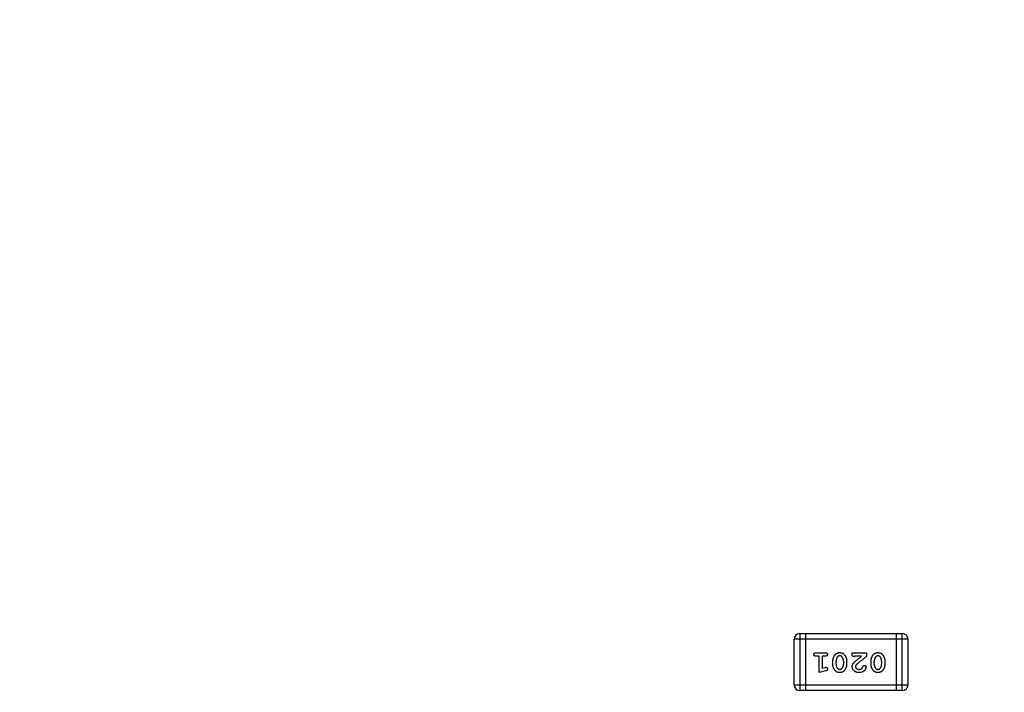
# Model space of a CAD drawing. Header units: millimetres. Extents: x 525 to 788, y 277 to 384.
# Tile 21 of 130: x 714.05 to 719.32, y 316.79 to 320.39. Entities that reach past the tile are written whole.
import ezdxf

# ---------------------------------------------------------------- set-up
doc = ezdxf.new("R2010")
doc.units = ezdxf.units.MM
doc.header["$LTSCALE"] = 5
doc.header["$PDMODE"] = 3
doc.header["$PDSIZE"] = 0.3125
doc.layers.get('0').update_dxf_attribs({"linetype": 'CONTINUOUS'})
doc.layers.get('Defpoints').update_dxf_attribs({"linetype": 'CONTINUOUS'})
doc.layers.add('dim', color=6, linetype='CONTINUOUS', lineweight=9)
doc.styles.add('Verdana', font='verdana.ttf', dxfattribs={"height": 3})
doc.dimstyles.new('aaaaaaaa 3.0', dxfattribs={"dimtxt": 3, "dimasz": 2.5, "dimexe": 1.25, "dimexo": 0.625, "dimtad": 1, "dimzin": 9, "dimdsep": 46, "dimtxsty": 'Verdana', "dimcen": 0, "dimazin": 0, "dimtfac": 1, "dimtofl": 0, "dimtmove": 0, "dimatfit": 3, "dimfxl": 1, "dimlwd": 25, "dimlwe": 25, "dimarcsym": 0})

# ---------------------------------------------------------------- blocks, each defined once
blk = doc.blocks.new('*D55')
at = {"layer": 'Defpoints', "color": 0}
for p in [(767.5081, 331.9082), (697.2861, 316.9379)]:
    blk.add_point(p, dxfattribs=at)
at = {"layer": 'dim', "color": 0, "lineweight": 25}
blk.add_line((785.4949, 335.7427), (769.9532, 332.4294), dxfattribs=at)
at = {"layer": 'dim', "color": 0}
blk.add_solid([(769.8663, 332.8369), (770.04, 332.0219), (767.5081, 331.9082)], dxfattribs=at)
at = {"layer": 'dim', "color": 0, "insert": (778.4472, 336.689), "char_height": 3, "attachment_point": 5, "rotation": 12.0345, "style": 'Verdana'}
blk.add_mtext('∅71.8', dxfattribs=at)

msp = doc.modelspace()

# ---------------------------------------------------------------- linework, layer by layer
at = {"linetype": 'Continuous'}
for p, q in [((718.2228, 317.1056), (718.2228, 316.8008)), ((718.2228, 317.1056), (718.7715, 317.1056)), ((718.2533, 317.1056), (718.2533, 316.8008)), ((718.741, 316.8008), (718.741, 317.1056)), ((718.7715, 316.8008), (718.7715, 317.1056)), ((718.1923, 316.8313), (718.1923, 317.0751)), ((718.8019, 317.0751), (718.1923, 317.0751)), ((718.8019, 317.0751), (718.8019, 316.8313)), ((718.3084, 317.002), (718.3603, 317.002)), ((718.5034, 316.9941), (718.5034, 317.002)), ((718.5034, 317.002), (718.5805, 317.002)), ((718.5805, 317.002), (718.5805, 316.9831)), ((718.3257, 316.9846), (718.3084, 316.9846)), ((718.3257, 316.8965), (718.3257, 316.9846)), ((718.343, 316.9846), (718.343, 316.9197)), ((718.3603, 316.9846), (718.343, 316.9846)), ((718.3996, 316.9412), (718.3996, 316.9589)), ((718.4169, 316.9414), (718.4169, 316.9586)), ((718.4562, 316.9586), (718.4562, 316.9414)), ((718.4735, 316.9589), (718.4735, 316.9412)), ((718.5538, 316.9846), (718.5176, 316.9846)), ((718.6041, 316.9412), (718.6041, 316.9589)), ((718.6214, 316.9414), (718.6214, 316.9586)), ((718.6607, 316.9586), (718.6607, 316.9414)), ((718.6781, 316.9589), (718.6781, 316.9412)), ((718.3622, 316.9064), (718.3257, 316.8965)), ((718.343, 316.9197), (718.358, 316.9238)), ((718.1923, 316.8313), (718.8019, 316.8313)), ((718.7715, 316.8008), (718.2228, 316.8008))]:
    msp.add_line(p, q, dxfattribs=at)
for centre, radius, start, end in [((732.3971, 324.423), 35.9, 323.58286, 216.35846), ((718.2228, 317.0751), 0.0305, 90, 180), ((718.7715, 317.0751), 0.0305, 0, 90), ((718.2228, 316.8313), 0.0305, 180, 270), ((718.7715, 316.8313), 0.0305, 270, 0)]:
    msp.add_arc(centre, radius, start, end, dxfattribs=at)
for points, knots in [([(718.2973, 316.9933), (718.2974, 316.9939), (718.2974, 316.9951), (718.298, 316.9968), (718.2988, 316.9983), (718.3, 316.9996), (718.3015, 317.0007), (718.3035, 317.0014), (718.3058, 317.0019), (718.3075, 317.0019), (718.3084, 317.002)], [0, 0, 0, 0, 0.11508, 0.223334, 0.32935, 0.439023, 0.554571, 0.682512, 0.830988, 1, 1, 1, 1]), ([(718.3084, 316.9846), (718.3075, 316.9847), (718.3058, 316.9847), (718.3035, 316.9852), (718.3015, 316.9859), (718.3, 316.987), (718.2988, 316.9883), (718.2979, 316.9898), (718.2974, 316.9915), (718.2974, 316.9927), (718.2973, 316.9933)], [0, 0, 0, 0, 0.169144, 0.317737, 0.446349, 0.561988, 0.671746, 0.776491, 0.88483, 1, 1, 1, 1]), ([(718.3603, 317.002), (718.3612, 317.0019), (718.3628, 317.0019), (718.3652, 317.0014), (718.3671, 317.0007), (718.3687, 316.9996), (718.3698, 316.9983), (718.3707, 316.9968), (718.3712, 316.9951), (718.3713, 316.9939), (718.3713, 316.9933)], [0, 0, 0, 0, 0.16897, 0.317409, 0.445319, 0.562107, 0.670731, 0.776722, 0.884949, 1, 1, 1, 1]), ([(718.3713, 316.9933), (718.3713, 316.9927), (718.3712, 316.9915), (718.3707, 316.9898), (718.3698, 316.9883), (718.3687, 316.987), (718.3671, 316.9859), (718.3652, 316.9852), (718.3628, 316.9847), (718.3612, 316.9847), (718.3603, 316.9846)], [0, 0, 0, 0, 0.115142, 0.223454, 0.328172, 0.436882, 0.553761, 0.682342, 0.830898, 1, 1, 1, 1]), ([(718.3996, 316.9589), (718.3996, 316.9602), (718.3997, 316.9628), (718.4001, 316.9667), (718.4009, 316.9706), (718.4019, 316.9744), (718.4033, 316.9781), (718.405, 316.9818), (718.4069, 316.9855), (718.4091, 316.9891), (718.4116, 316.9925), (718.4144, 316.9954), (718.4174, 316.998), (718.4207, 317), (718.4243, 317.0016), (718.4281, 317.0027), (718.4322, 317.0034), (718.4351, 317.0035), (718.4365, 317.0035)], [0, 0, 0, 0, 0.060689, 0.121343, 0.182007, 0.242891, 0.304904, 0.367913, 0.432239, 0.498506, 0.563959, 0.626551, 0.687255, 0.747176, 0.80728, 0.868949, 0.932783, 1, 1, 1, 1]), ([(718.4365, 317.0035), (718.4381, 317.0035), (718.4413, 317.0034), (718.4459, 317.0026), (718.4501, 317.0012), (718.4533, 316.9996), (718.4556, 316.998), (718.4574, 316.9966), (718.4591, 316.9949), (718.4608, 316.9931), (718.4624, 316.991), (718.4641, 316.9887), (718.4657, 316.9861), (718.4673, 316.9834), (718.4687, 316.9805), (718.47, 316.9775), (718.4711, 316.9746), (718.472, 316.9715), (718.4727, 316.9684), (718.4732, 316.9653), (718.4735, 316.9621), (718.4735, 316.96), (718.4735, 316.9589)], [0, 0, 0, 0, 0.076241, 0.14777, 0.214938, 0.279794, 0.312415, 0.347311, 0.383919, 0.422991, 0.464187, 0.508125, 0.554688, 0.604308, 0.654695, 0.704824, 0.753962, 0.80311, 0.851868, 0.90118, 0.950114, 1, 1, 1, 1]), ([(718.5121, 316.9815), (718.5114, 316.9815), (718.5102, 316.9816), (718.5085, 316.9822), (718.507, 316.9831), (718.5057, 316.9843), (718.5046, 316.9861), (718.5039, 316.9883), (718.5035, 316.991), (718.5035, 316.993), (718.5034, 316.9941)], [0, 0, 0, 0, 0.109555, 0.210825, 0.309971, 0.413176, 0.526426, 0.65906, 0.8156, 1, 1, 1, 1]), ([(718.6041, 316.9589), (718.6041, 316.9602), (718.6042, 316.9628), (718.6046, 316.9667), (718.6054, 316.9706), (718.6064, 316.9744), (718.6078, 316.9781), (718.6095, 316.9818), (718.6114, 316.9855), (718.6136, 316.9891), (718.6161, 316.9925), (718.6189, 316.9954), (718.6219, 316.998), (718.6252, 317), (718.6288, 317.0016), (718.6327, 317.0027), (718.6367, 317.0034), (718.6396, 317.0035), (718.641, 317.0035)], [0, 0, 0, 0, 0.060689, 0.121343, 0.182007, 0.242891, 0.304904, 0.367913, 0.432239, 0.498506, 0.563959, 0.626551, 0.687255, 0.747176, 0.80728, 0.868949, 0.932783, 1, 1, 1, 1]), ([(718.641, 317.0035), (718.6426, 317.0035), (718.6458, 317.0034), (718.6504, 317.0026), (718.6546, 317.0012), (718.6578, 316.9996), (718.6601, 316.998), (718.6619, 316.9966), (718.6636, 316.9949), (718.6653, 316.9931), (718.6669, 316.991), (718.6686, 316.9887), (718.6702, 316.9861), (718.6718, 316.9834), (718.6732, 316.9805), (718.6745, 316.9775), (718.6756, 316.9746), (718.6765, 316.9715), (718.6772, 316.9684), (718.6777, 316.9653), (718.678, 316.9621), (718.678, 316.96), (718.6781, 316.9589)], [0, 0, 0, 0, 0.076241, 0.14777, 0.214938, 0.279794, 0.312415, 0.347311, 0.383919, 0.422991, 0.464187, 0.508125, 0.554688, 0.604308, 0.654695, 0.704824, 0.753962, 0.80311, 0.851868, 0.90118, 0.950114, 1, 1, 1, 1]), ([(718.4367, 316.8965), (718.4351, 316.8966), (718.432, 316.8967), (718.4274, 316.8975), (718.4232, 316.8988), (718.4201, 316.9004), (718.4177, 316.902), (718.416, 316.9034), (718.4143, 316.905), (718.4125, 316.9069), (718.4109, 316.909), (718.4092, 316.9113), (718.4076, 316.9139), (718.406, 316.9166), (718.4045, 316.9195), (718.4032, 316.9225), (718.4021, 316.9255), (718.4012, 316.9285), (718.4005, 316.9316), (718.4, 316.9348), (718.3997, 316.9379), (718.3996, 316.9401), (718.3996, 316.9412)], [0, 0, 0, 0, 0.075814, 0.146482, 0.213608, 0.277912, 0.310829, 0.345167, 0.382026, 0.420793, 0.462199, 0.50664, 0.553174, 0.602953, 0.653483, 0.703732, 0.753196, 0.80242, 0.851518, 0.900484, 0.950145, 1, 1, 1, 1]), ([(718.4242, 316.9804), (718.4236, 316.9797), (718.4224, 316.9782), (718.421, 316.9758), (718.4197, 316.9732), (718.4187, 316.9706), (718.4179, 316.9678), (718.4173, 316.9648), (718.417, 316.9618), (718.4169, 316.9597), (718.4169, 316.9586)], [0, 0, 0, 0, 0.120659, 0.241221, 0.360872, 0.483058, 0.606571, 0.733737, 0.864551, 1, 1, 1, 1]), ([(718.4169, 316.9414), (718.4169, 316.9404), (718.417, 316.9383), (718.4173, 316.9353), (718.4179, 316.9323), (718.4188, 316.9295), (718.4198, 316.9267), (718.4211, 316.9241), (718.4227, 316.9215), (718.4239, 316.9199), (718.4245, 316.9191)], [0, 0, 0, 0, 0.131151, 0.257896, 0.383189, 0.505968, 0.628799, 0.751052, 0.874669, 1, 1, 1, 1]), ([(718.4364, 316.9862), (718.4358, 316.9862), (718.4346, 316.9862), (718.4329, 316.9859), (718.4312, 316.9854), (718.4296, 316.9848), (718.4281, 316.984), (718.4267, 316.983), (718.4253, 316.9818), (718.4246, 316.9809), (718.4242, 316.9804)], [0, 0, 0, 0, 0.131209, 0.256723, 0.37792, 0.50022, 0.619846, 0.74393, 0.870147, 1, 1, 1, 1]), ([(718.4486, 316.9809), (718.4482, 316.9814), (718.4475, 316.9822), (718.4463, 316.9833), (718.4449, 316.9842), (718.4434, 316.9849), (718.4418, 316.9855), (718.4401, 316.9859), (718.4383, 316.9862), (718.4371, 316.9862), (718.4364, 316.9862)], [0, 0, 0, 0, 0.12172, 0.241043, 0.3598, 0.478381, 0.600838, 0.728151, 0.860156, 1, 1, 1, 1]), ([(718.4735, 316.9412), (718.4735, 316.9399), (718.4735, 316.9373), (718.473, 316.9334), (718.4723, 316.9295), (718.4712, 316.9258), (718.4699, 316.922), (718.4682, 316.9183), (718.4663, 316.9146), (718.4641, 316.911), (718.4616, 316.9076), (718.4588, 316.9047), (718.4558, 316.9021), (718.4525, 316.9001), (718.4489, 316.8985), (718.4451, 316.8974), (718.441, 316.8967), (718.4382, 316.8966), (718.4367, 316.8965)], [0, 0, 0, 0, 0.060765, 0.121115, 0.181408, 0.242837, 0.30444, 0.367528, 0.431756, 0.498106, 0.563641, 0.626589, 0.687369, 0.747241, 0.80742, 0.869166, 0.93308, 1, 1, 1, 1]), ([(718.4562, 316.9586), (718.4562, 316.9597), (718.4562, 316.9618), (718.4558, 316.9648), (718.4552, 316.9678), (718.4544, 316.9706), (718.4533, 316.9734), (718.452, 316.976), (718.4504, 316.9786), (718.4492, 316.9801), (718.4486, 316.9809)], [0, 0, 0, 0, 0.130956, 0.258528, 0.38384, 0.507417, 0.629111, 0.751639, 0.875073, 1, 1, 1, 1]), ([(718.449, 316.9197), (718.4496, 316.9204), (718.4507, 316.9219), (718.4522, 316.9243), (718.4535, 316.9268), (718.4545, 316.9295), (718.4553, 316.9323), (718.4558, 316.9352), (718.4562, 316.9383), (718.4562, 316.9404), (718.4562, 316.9414)], [0, 0, 0, 0, 0.120655, 0.241215, 0.360863, 0.482064, 0.606581, 0.733743, 0.864554, 1, 1, 1, 1]), ([(718.5034, 316.9293), (718.5035, 316.9304), (718.5035, 316.9327), (718.5041, 316.936), (718.505, 316.9391), (718.5061, 316.9417), (718.5072, 316.9438), (718.5083, 316.9454), (718.5097, 316.9472), (718.5113, 316.949), (718.5131, 316.951), (718.5152, 316.9531), (718.5176, 316.9553), (718.5193, 316.9568), (718.5202, 316.9576)], [0, 0, 0, 0, 0.099468, 0.19651, 0.292424, 0.388554, 0.439455, 0.497554, 0.562776, 0.634765, 0.714721, 0.802272, 0.896998, 1, 1, 1, 1]), ([(718.5176, 316.9846), (718.5171, 316.9842), (718.5163, 316.9833), (718.5149, 316.9823), (718.5135, 316.9816), (718.5125, 316.9815), (718.5121, 316.9815)], [0, 0, 0, 0, 0.304403, 0.567319, 0.79389, 1, 1, 1, 1]), ([(718.5202, 316.9576), (718.521, 316.9583), (718.5228, 316.9598), (718.5257, 316.9623), (718.5291, 316.9651), (718.5331, 316.9683), (718.5375, 316.9718), (718.5425, 316.9758), (718.5479, 316.9801), (718.5518, 316.9831), (718.5538, 316.9846)], [0, 0, 0, 0, 0.073588, 0.162207, 0.26506, 0.382236, 0.515259, 0.662174, 0.823338, 1, 1, 1, 1]), ([(718.5255, 316.9381), (718.5248, 316.9373), (718.5234, 316.9357), (718.5219, 316.9332), (718.5209, 316.9308), (718.5208, 316.9292), (718.5207, 316.9284)], [0, 0, 0, 0, 0.29683, 0.557191, 0.787164, 1, 1, 1, 1]), ([(718.5805, 316.9831), (718.5787, 316.9816), (718.575, 316.9789), (718.5698, 316.9748), (718.5648, 316.9709), (718.5601, 316.9672), (718.5557, 316.9637), (718.5515, 316.9604), (718.5477, 316.9573), (718.5441, 316.9544), (718.5408, 316.9517), (718.5377, 316.9492), (718.535, 316.9469), (718.5326, 316.9447), (718.5304, 316.9428), (718.5285, 316.9411), (718.5269, 316.9395), (718.5259, 316.9385), (718.5255, 316.9381)], [0, 0, 0, 0, 0.098607, 0.192241, 0.281174, 0.365408, 0.444671, 0.518965, 0.588561, 0.653679, 0.713615, 0.768858, 0.819369, 0.865194, 0.905848, 0.942058, 0.973353, 1, 1, 1, 1]), ([(718.6413, 316.8965), (718.6396, 316.8966), (718.6365, 316.8967), (718.6319, 316.8975), (718.6277, 316.8988), (718.6246, 316.9004), (718.6222, 316.902), (718.6205, 316.9034), (718.6188, 316.905), (718.6171, 316.9069), (718.6154, 316.909), (718.6137, 316.9113), (718.6121, 316.9139), (718.6105, 316.9166), (718.609, 316.9195), (718.6077, 316.9225), (718.6066, 316.9255), (718.6057, 316.9285), (718.605, 316.9316), (718.6045, 316.9348), (718.6042, 316.9379), (718.6041, 316.9401), (718.6041, 316.9412)], [0, 0, 0, 0, 0.075814, 0.146482, 0.213608, 0.277912, 0.310829, 0.345167, 0.382026, 0.420793, 0.462199, 0.50664, 0.553174, 0.602953, 0.653483, 0.703732, 0.753196, 0.80242, 0.851518, 0.900484, 0.950145, 1, 1, 1, 1]), ([(718.6287, 316.9804), (718.6281, 316.9797), (718.6269, 316.9782), (718.6255, 316.9758), (718.6242, 316.9732), (718.6232, 316.9706), (718.6224, 316.9678), (718.6218, 316.9648), (718.6215, 316.9618), (718.6214, 316.9597), (718.6214, 316.9586)], [0, 0, 0, 0, 0.120659, 0.241221, 0.360872, 0.483058, 0.606571, 0.733737, 0.864551, 1, 1, 1, 1]), ([(718.6214, 316.9414), (718.6214, 316.9404), (718.6215, 316.9383), (718.6218, 316.9353), (718.6224, 316.9323), (718.6233, 316.9295), (718.6243, 316.9267), (718.6256, 316.9241), (718.6272, 316.9215), (718.6284, 316.9199), (718.629, 316.9191)], [0, 0, 0, 0, 0.131151, 0.257896, 0.383189, 0.505968, 0.628799, 0.751052, 0.874669, 1, 1, 1, 1]), ([(718.641, 316.9862), (718.6403, 316.9862), (718.6391, 316.9862), (718.6374, 316.9859), (718.6357, 316.9854), (718.6341, 316.9848), (718.6326, 316.984), (718.6312, 316.983), (718.6299, 316.9818), (718.6291, 316.9809), (718.6287, 316.9804)], [0, 0, 0, 0, 0.131209, 0.256723, 0.37792, 0.50022, 0.619846, 0.74393, 0.870147, 1, 1, 1, 1]), ([(718.6531, 316.9809), (718.6527, 316.9814), (718.652, 316.9822), (718.6508, 316.9833), (718.6494, 316.9842), (718.6479, 316.9849), (718.6464, 316.9855), (718.6447, 316.9859), (718.6428, 316.9862), (718.6416, 316.9862), (718.641, 316.9862)], [0, 0, 0, 0, 0.12172, 0.241043, 0.3598, 0.478381, 0.600838, 0.728151, 0.860156, 1, 1, 1, 1]), ([(718.6781, 316.9412), (718.678, 316.9399), (718.678, 316.9373), (718.6775, 316.9334), (718.6768, 316.9295), (718.6757, 316.9258), (718.6744, 316.922), (718.6727, 316.9183), (718.6708, 316.9146), (718.6686, 316.911), (718.6661, 316.9076), (718.6633, 316.9047), (718.6603, 316.9021), (718.657, 316.9001), (718.6534, 316.8985), (718.6496, 316.8974), (718.6455, 316.8967), (718.6427, 316.8966), (718.6413, 316.8965)], [0, 0, 0, 0, 0.060765, 0.121115, 0.181408, 0.242837, 0.30444, 0.367528, 0.431756, 0.498106, 0.563641, 0.626589, 0.687369, 0.747241, 0.80742, 0.869166, 0.93308, 1, 1, 1, 1]), ([(718.6607, 316.9586), (718.6607, 316.9597), (718.6607, 316.9618), (718.6603, 316.9648), (718.6597, 316.9678), (718.6589, 316.9706), (718.6578, 316.9734), (718.6565, 316.976), (718.6549, 316.9786), (718.6537, 316.9801), (718.6531, 316.9809)], [0, 0, 0, 0, 0.130956, 0.258528, 0.38384, 0.507417, 0.629111, 0.751639, 0.875073, 1, 1, 1, 1]), ([(718.6535, 316.9197), (718.6541, 316.9204), (718.6552, 316.9219), (718.6567, 316.9243), (718.658, 316.9268), (718.659, 316.9295), (718.6598, 316.9323), (718.6604, 316.9352), (718.6607, 316.9383), (718.6607, 316.9404), (718.6607, 316.9414)], [0, 0, 0, 0, 0.120655, 0.241215, 0.360863, 0.482064, 0.606581, 0.733743, 0.864554, 1, 1, 1, 1]), ([(718.358, 316.9238), (718.3585, 316.924), (718.3596, 316.9243), (718.3611, 316.9246), (718.3623, 316.9248), (718.3631, 316.9248), (718.3634, 316.9249)], [0, 0, 0, 0, 0.317695, 0.586856, 0.816849, 1, 1, 1, 1]), ([(718.3713, 316.9156), (718.3713, 316.915), (718.3712, 316.914), (718.3709, 316.9125), (718.3704, 316.9111), (718.3696, 316.9099), (718.3684, 316.9089), (718.3667, 316.908), (718.3646, 316.9072), (718.3631, 316.9067), (718.3622, 316.9064)], [0, 0, 0, 0, 0.117975, 0.226369, 0.325756, 0.420396, 0.524672, 0.655073, 0.812679, 1, 1, 1, 1]), ([(718.3634, 316.9249), (718.3639, 316.9248), (718.3649, 316.9248), (718.3664, 316.9243), (718.3678, 316.9234), (718.369, 316.9222), (718.37, 316.9208), (718.3707, 316.9192), (718.3712, 316.9174), (718.3713, 316.9162), (718.3713, 316.9156)], [0, 0, 0, 0, 0.115419, 0.228853, 0.345045, 0.47125, 0.60164, 0.72958, 0.861185, 1, 1, 1, 1]), ([(718.4245, 316.9191), (718.4248, 316.9187), (718.4256, 316.9179), (718.4268, 316.9168), (718.4282, 316.9159), (718.4297, 316.9151), (718.4312, 316.9146), (718.4329, 316.9141), (718.4348, 316.9139), (718.436, 316.9139), (718.4366, 316.9139)], [0, 0, 0, 0, 0.121774, 0.242501, 0.36131, 0.479943, 0.602453, 0.729823, 0.861885, 1, 1, 1, 1]), ([(718.4366, 316.9139), (718.4372, 316.9139), (718.4384, 316.9139), (718.4402, 316.9142), (718.4419, 316.9146), (718.4435, 316.9153), (718.445, 316.9161), (718.4464, 316.9171), (718.4478, 316.9183), (718.4486, 316.9192), (718.449, 316.9197)], [0, 0, 0, 0, 0.130594, 0.257239, 0.379548, 0.501275, 0.621867, 0.743954, 0.86958, 1, 1, 1, 1]), ([(718.5401, 316.8965), (718.5388, 316.8966), (718.5362, 316.8966), (718.5324, 316.8971), (718.5289, 316.8978), (718.5255, 316.8989), (718.5222, 316.9002), (718.5192, 316.9019), (718.5163, 316.9039), (718.5137, 316.9061), (718.5113, 316.9085), (718.5092, 316.9111), (718.5074, 316.9138), (718.506, 316.9167), (718.5048, 316.9197), (718.504, 316.9228), (718.5035, 316.926), (718.5035, 316.9282), (718.5034, 316.9293)], [0, 0, 0, 0, 0.071698, 0.140683, 0.207081, 0.271675, 0.334884, 0.397604, 0.460704, 0.523944, 0.586642, 0.647136, 0.706007, 0.763885, 0.821852, 0.879744, 0.939019, 1, 1, 1, 1]), ([(718.5207, 316.9284), (718.5208, 316.9274), (718.5209, 316.9256), (718.522, 316.9229), (718.5237, 316.9204), (718.5261, 316.9181), (718.5289, 316.9162), (718.5323, 316.9148), (718.5361, 316.914), (718.5388, 316.9139), (718.5402, 316.9139)], [0, 0, 0, 0, 0.10389, 0.208117, 0.317701, 0.439, 0.5673, 0.700652, 0.843656, 1, 1, 1, 1]), ([(718.5774, 316.9259), (718.5773, 316.925), (718.5772, 316.923), (718.5762, 316.92), (718.5748, 316.9167), (718.5728, 316.9131), (718.5703, 316.9095), (718.5671, 316.9063), (718.5635, 316.9034), (718.5593, 316.901), (718.5548, 316.899), (718.5501, 316.8976), (718.5452, 316.8967), (718.5418, 316.8966), (718.5401, 316.8965)], [0, 0, 0, 0, 0.05198, 0.112599, 0.181812, 0.262014, 0.347645, 0.433803, 0.522565, 0.615648, 0.710944, 0.806017, 0.901714, 1, 1, 1, 1]), ([(718.5402, 316.9139), (718.541, 316.9139), (718.5424, 316.9139), (718.5445, 316.9142), (718.5465, 316.9146), (718.5484, 316.9152), (718.5502, 316.9159), (718.552, 316.9168), (718.5536, 316.918), (718.5546, 316.9188), (718.5551, 316.9192)], [0, 0, 0, 0, 0.135186, 0.265299, 0.392428, 0.514867, 0.636664, 0.756861, 0.878127, 1, 1, 1, 1]), ([(718.5551, 316.9192), (718.5556, 316.9198), (718.5567, 316.9208), (718.5579, 316.9228), (718.5592, 316.9251), (718.5598, 316.9268), (718.5601, 316.9277)], [0, 0, 0, 0, 0.218633, 0.455815, 0.714482, 1, 1, 1, 1]), ([(718.5601, 316.9277), (718.5603, 316.9283), (718.5607, 316.9293), (718.5614, 316.9307), (718.5623, 316.9319), (718.5633, 316.9328), (718.5645, 316.9335), (718.5657, 316.934), (718.5671, 316.9342), (718.5681, 316.9343), (718.5685, 316.9343)], [0, 0, 0, 0, 0.152978, 0.288531, 0.413908, 0.529457, 0.640594, 0.753869, 0.872653, 1, 1, 1, 1]), ([(718.5685, 316.9343), (718.5691, 316.9343), (718.5703, 316.9342), (718.5719, 316.9337), (718.5734, 316.9329), (718.5748, 316.9318), (718.5759, 316.9305), (718.5767, 316.9291), (718.5773, 316.9275), (718.5773, 316.9264), (718.5774, 316.9259)], [0, 0, 0, 0, 0.129747, 0.253584, 0.379018, 0.509834, 0.639005, 0.760517, 0.879144, 1, 1, 1, 1]), ([(718.629, 316.9191), (718.6294, 316.9187), (718.6301, 316.9179), (718.6313, 316.9168), (718.6327, 316.9159), (718.6342, 316.9151), (718.6358, 316.9146), (718.6375, 316.9141), (718.6393, 316.9139), (718.6405, 316.9139), (718.6411, 316.9139)], [0, 0, 0, 0, 0.121774, 0.242501, 0.36131, 0.479943, 0.602453, 0.729823, 0.861885, 1, 1, 1, 1]), ([(718.6411, 316.9139), (718.6417, 316.9139), (718.643, 316.9139), (718.6447, 316.9142), (718.6464, 316.9146), (718.648, 316.9153), (718.6495, 316.9161), (718.6509, 316.9171), (718.6523, 316.9183), (718.6531, 316.9192), (718.6535, 316.9197)], [0, 0, 0, 0, 0.130594, 0.257239, 0.379548, 0.501275, 0.621867, 0.743954, 0.86958, 1, 1, 1, 1])]:
    msp.add_open_spline(points, degree=3, knots=knots, dxfattribs=at)

# ---------------------------------------------------------------- dimensions: what is measured, and where the dimension line sits
at = {"layer": 'dim'}
dim = msp.add_diameter_dim_2p(p1=(697.2861, 316.9379), p2=(767.5081, 331.9082), dimstyle='aaaaaaaa 3.0', dxfattribs=at)
dim.commit()
dim.dimension.update_dxf_attribs({"geometry": '*D55', "text_midpoint": (777.7194, 334.0851), "dimtype": 163})

doc.saveas('drawing.dxf')
